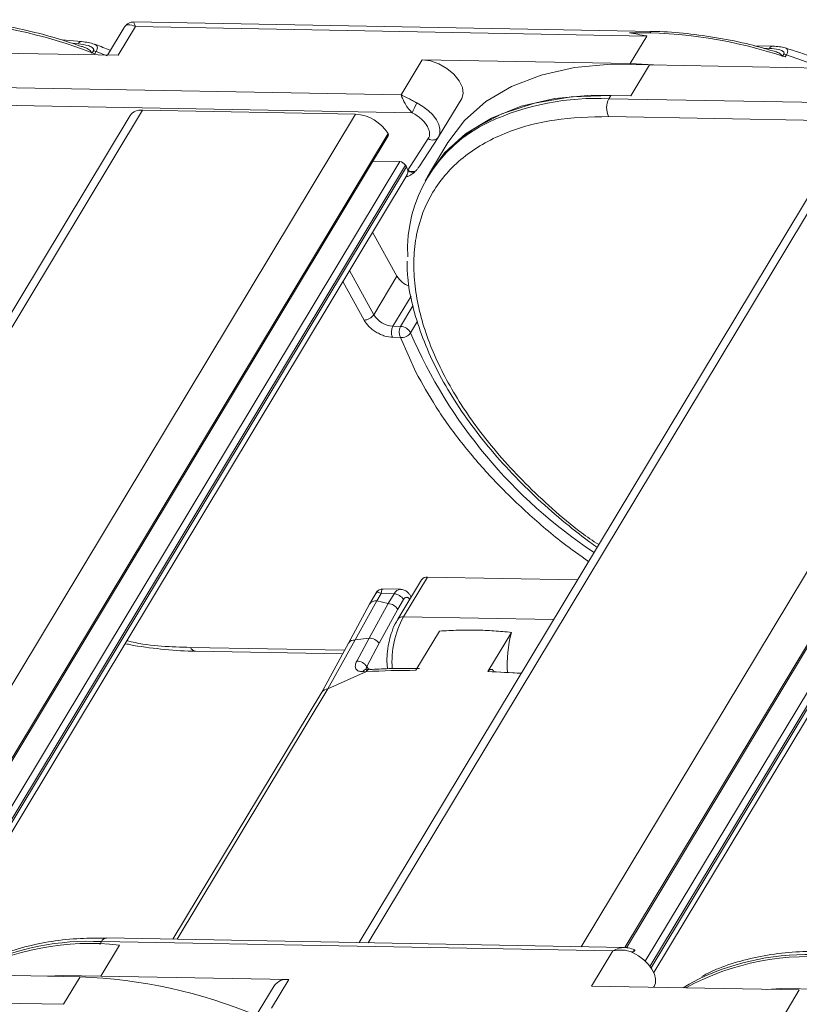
# Model space of a CAD drawing. Header units: millimetres. Extents: x 8853 to 11418, y 45 to 1005.
# Tile 92 of 256: x 9636 to 9679, y 707 to 761. Entities that reach past the tile are written whole.
import ezdxf

# ---------------------------------------------------------------- set-up
doc = ezdxf.new("R2010")
doc.units = ezdxf.units.MM

msp = doc.modelspace()

# ---------------------------------------------------------------- linework, layer by layer
at = {"color": 7, "linetype": 'Continuous', "lineweight": 15}
for p, q in [((9641.877, 760.356), (9640.961, 758.836)), ((9641.545, 758.825), (9642.492, 760.396)), ((9670.931, 760.128), (9642.395, 760.651)), ((9642.492, 760.396), (9670.573, 759.881)), ((9670.573, 759.881), (9669.664, 758.37)), ((9639.537, 759.573), (9638.455, 759.666)), ((9639.011, 759.48), (9639.359, 759.45)), ((9677.49, 759.323), (9676.494, 759.341)), ((9631.231, 759.014), (9641.545, 758.825)), ((9640.183, 759.061), (9640.121, 758.958)), ((9640.336, 759.025), (9640.263, 758.904)), ((9640.935, 758.792), (9640.336, 759.025)), ((9676.989, 759.206), (9677.311, 759.2)), ((9678.101, 758.88), (9678.039, 758.777)), ((9678.251, 758.853), (9678.178, 758.732)), ((9680.433, 758.068), (9678.251, 758.853)), ((9658.248, 758.58), (9657.083, 756.646)), ((9658.248, 758.58), (9669.664, 758.37)), ((9669.664, 758.37), (9671.273, 758.28)), ((9669.71, 756.598), (9670.729, 758.29)), ((9670.729, 758.29), (9681.043, 758.1)), ((9657.083, 756.646), (9629.001, 757.161)), ((9668.499, 756.436), (9668.608, 756.618)), ((9669.71, 756.598), (9668.608, 756.618)), ((9657.7, 755.657), (9628.983, 756.184)), ((9659.137, 754.338), (9660.411, 756.454)), ((9696.581, 755.921), (9668.499, 756.436)), ((9642.2, 755.515), (9615.28, 710.813)), ((9615.777, 710.804), (9642.878, 755.807)), ((9654.586, 755.592), (9627.485, 710.589)), ((9642.878, 755.807), (9654.586, 755.592)), ((9697.198, 754.932), (9668.481, 755.459)), ((9655.275, 710.079), (9682.375, 755.082)), ((9629.882, 710.543), (9656.365, 754.52)), ((9629.966, 710.535), (9656.376, 754.39)), ((9681.697, 754.79), (9654.778, 710.088)), ((9694.083, 754.867), (9666.983, 709.865)), ((9657.446, 752.508), (9658.577, 754.246)), ((9658.096, 752.738), (9659.121, 754.313)), ((9659.658, 754.039), (9658.639, 752.347)), ((9659.121, 754.313), (9659.126, 754.321)), ((9659.126, 754.321), (9659.137, 754.338)), ((9669.38, 709.818), (9695.863, 753.796)), ((9669.464, 709.811), (9695.873, 753.666)), ((9657.007, 752.981), (9630.999, 709.791)), ((9631.256, 709.508), (9657.321, 752.792)), ((9655.543, 753.008), (9657.007, 752.981)), ((9657.321, 752.792), (9657.377, 752.692)), ((9657.377, 752.692), (9631.319, 709.421)), ((9631.463, 709.17), (9657.411, 752.259)), ((9658.641, 752.327), (9658.531, 752.146)), ((9696.505, 752.256), (9670.496, 709.067)), ((9670.754, 708.784), (9696.819, 752.067)), ((9696.874, 751.967), (9670.817, 708.697)), ((9670.961, 708.445), (9696.909, 751.534)), ((9656.857, 746.689), (9655.517, 749.112)), ((9655.583, 744.574), (9654.243, 746.997)), ((9655.048, 744.278), (9653.879, 746.393)), ((9655.583, 744.574), (9656.857, 746.689)), ((9657.628, 745.601), (9656.63, 743.943)), ((9657.728, 745.053), (9657.056, 743.936)), ((9657.601, 743.574), (9657.985, 744.212)), ((9656.63, 743.943), (9657.056, 743.936)), ((9657.044, 743.325), (9656.619, 743.333)), ((9657.894, 741.421), (9657.044, 743.325)), ((9657.219, 727.984), (9658.529, 730.159)), ((9658.529, 730.159), (9666.773, 730.008)), ((9657.053, 729.492), (9655.993, 729.512)), ((9658.21, 730.022), (9656.9, 727.846)), ((9655.774, 729.39), (9655.349, 728.685)), ((9655.748, 728.856), (9655.99, 729.259)), ((9655.99, 729.259), (9656.695, 729.246)), ((9656.695, 729.246), (9656.374, 728.713)), ((9657.636, 729.069), (9657.597, 729.14)), ((9655.349, 728.685), (9654.186, 726.539)), ((9654.568, 726.71), (9655.748, 728.856)), ((9655.327, 726.817), (9656.374, 728.713)), ((9656.374, 728.713), (9655.748, 728.856)), ((9657.219, 728.931), (9656.898, 728.398)), ((9655.875, 726.532), (9656.898, 728.398)), ((9665.463, 727.832), (9657.219, 727.984)), ((9654.568, 726.71), (9655.327, 726.817)), ((9655.327, 726.817), (9654.654, 725.553)), ((9659.2, 727.201), (9657.902, 725.045)), ((9661.851, 724.972), (9663.15, 727.129)), ((9645.51, 726.304), (9653.974, 726.148)), ((9654.186, 726.539), (9652.729, 723.85)), ((9653.065, 724.02), (9654.568, 726.71)), ((9655.204, 725.253), (9655.875, 726.532)), ((9645.788, 726.096), (9653.866, 725.948)), ((9655.204, 725.253), (9655.288, 725.1)), ((9656.297, 725.556), (9656.329, 725.136)), ((9655.181, 724.98), (9653.065, 724.02)), ((9654.986, 724.97), (9655.181, 724.98)), ((9663.685, 724.879), (9662.204, 724.966)), ((9652.729, 723.85), (9644.555, 710.276)), ((9644.786, 710.272), (9653.065, 724.02)), ((9640.53, 709.992), (9640.623, 710.146)), ((9640.623, 710.146), (9668.705, 709.631)), ((9669.346, 709.821), (9640.909, 710.343)), ((9640.596, 708.252), (9641.615, 709.944)), ((9668.705, 709.631), (9667.54, 707.697)), ((9639.458, 708.212), (9628.042, 708.421)), ((9639.458, 708.212), (9638.548, 706.701)), ((9650.911, 708.063), (9640.596, 708.252)), ((9649.964, 706.492), (9650.911, 708.063)), ((9650.113, 707.72), (9648.984, 705.845)), ((9678.956, 707.487), (9667.54, 707.697)), ((9670.946, 707.634), (9670.977, 707.686)), ((9678.956, 707.487), (9678.046, 705.977)), ((9638.548, 706.701), (9610.467, 707.216))]:
    msp.add_line(p, q, dxfattribs=at)
at = {"color": 7, "linetype": 'Continuous', "lineweight": 15, "flags": 128}
for points in [[(9660.411, 756.454), (9660.495, 756.721), (9660.453, 757.06), (9660.278, 757.425), (9659.984, 757.782), (9659.599, 758.101), (9659.154, 758.354), (9658.69, 758.518), (9658.248, 758.58)], [(9670.729, 758.29), (9668.595, 758.329), (9666.602, 758.143), (9664.777, 757.734), (9663.149, 757.109), (9661.739, 756.276), (9660.57, 755.247), (9659.658, 754.039)], [(9658.41, 751.936), (9658.562, 752.215), (9659.462, 753.458), (9660.628, 754.516), (9662.042, 755.374), (9663.684, 756.02), (9665.528, 756.442), (9667.546, 756.636), (9669.71, 756.598)], [(9668.608, 756.618), (9666.424, 756.532), (9664.416, 756.195), (9662.616, 755.612), (9661.056, 754.791), (9659.759, 753.748), (9658.747, 752.498), (9658.641, 752.327)], [(9659.137, 754.338), (9659.209, 754.522), (9659.219, 754.757), (9659.156, 755.013), (9659.023, 755.279), (9658.826, 755.543), (9658.575, 755.793), (9658.28, 756.016), (9657.957, 756.202)], [(9655.361, 725.103), (9655.273, 725.099), (9655.166, 725.095)], [(9655.365, 725.103), (9655.366, 725.103), (9655.411, 725.096)], [(9669.904, 709.609), (9669.915, 709.65), (9669.919, 709.679), (9669.915, 709.693), (9669.903, 709.692), (9669.885, 709.676), (9669.861, 709.647), (9669.831, 709.604), (9669.797, 709.549)], [(9670.977, 707.686), (9671.049, 707.87), (9671.059, 708.104), (9670.996, 708.36), (9670.863, 708.626), (9670.666, 708.89), (9670.415, 709.14), (9670.12, 709.363), (9669.797, 709.549)], [(9637.658, 708.245), (9638.463, 708.291), (9640.596, 708.252)], [(9672.582, 707.604), (9672.904, 707.804), (9673.414, 708.084)], [(9677.156, 707.52), (9677.96, 707.567), (9680.094, 707.528)]]:
    msp.add_lwpolyline(points, dxfattribs=at)
at = {"color": 7, "linetype": 'Continuous', "lineweight": 15}
for centre, radius, start, end in [((9630.135, 732.984), 27.829, 68.6576, 87.1047), ((9670.082, 734.662), 25.395, 71.4087, 91.0234), ((9670.93, 759.802), 0.326, 89.2499, 127.1472), ((9639.548, 759.368), 0.206, 93.8862, 156.5249), ((9677.508, 759.106), 0.217, 94.6515, 154.5629), ((9640.128, 758.488), 0.576, 68.8511, 84.5052), ((9678.085, 758.353), 0.528, 71.6419, 88.2358), ((9660.502, 754.669), 2.971, 148.943, 160.5861), ((9667.815, 742.342), 14.111, 87.2199, 114.7715), ((9669.433, 755.93), 1.062, 151.5519, 206.3409), ((9642.792, 755.073), 0.739, 83.3288, 143.2535), ((9654.442, 753.339), 2.257, 31.5519, 86.3414), ((9665.212, 748.123), 7.772, 115.2062, 182.681), ((9656.265, 754.447), 0.124, 333.0028, 36.2022), ((9658.815, 754.562), 0.395, 233.0484, 320.8984), ((9656.982, 752.583), 0.398, 31.5519, 86.3409), ((9656.821, 752.376), 0.639, 12.0038, 29.644), ((9657, 752.419), 0.455, 4.3526, 11.3032), ((9657.691, 752.868), 0.435, 235.7487, 298.4175), ((9657.674, 752.837), 0.442, 240.0522, 292.0567), ((9657.99, 747.387), 1.331, 211.6308, 249.7783), ((9655.03, 744.942), 0.664, 271.5561, 326.3367), ((9656.715, 745.269), 1.328, 211.5519, 266.3409), ((9657.214, 743.627), 0.664, 151.5519, 206.3409), ((9657.639, 743.619), 0.664, 151.5519, 206.3409), ((9657.116, 743.91), 0.59, 262.9811, 325.2003), ((9657.021, 743.292), 0.644, 25.9013, 86.934), ((9683.013, 754.569), 27.688, 203.3966, 236.3745), ((9658.489, 729.814), 0.348, 83.3288, 143.2535), ((9657.081, 729.068), 0.425, 93.4853, 155.285), ((9656.653, 728.583), 0.664, 31.5519, 86.3409), ((9657.443, 729.061), 0.172, 349.5427, 26.9412), ((9655.697, 728.425), 0.435, 83.3302, 143.238), ((9656.332, 728.05), 0.664, 31.5519, 86.3409), ((9661.798, 725.491), 5.214, 151.4352, 183.9494), ((9657.175, 727.648), 0.338, 82.532, 145.2481), ((9655.298, 726.093), 0.725, 37.3051, 87.6679), ((9669.951, 725.336), 7.034, 165.2357, 183.4898), ((9645.83, 726.442), 0.35, 203.4097, 262.2937), ((9654.513, 726.319), 0.394, 82.0052, 145.7137), ((9654.635, 724.867), 0.686, 34.1334, 88.4484), ((9655.187, 724.872), 0.224, 95.3216, 153.9561), ((9655.38, 724.882), 0.222, 93.8358, 153.7793), ((9658.358, 649.156), 75.891, 90.34455, 92.3993), ((9658.184, 638.292), 86.758, 86.36637, 87.57757), ((9653.057, 723.619), 0.401, 88.8252, 144.9006), ((9639.942, 696.059), 13.986, 83.1286, 118.7016), ((9639.932, 696.122), 14.04, 87.179, 115.3705), ((9640.937, 709.996), 0.348, 94.6393, 154.564), ((9679.439, 695.334), 13.986, 83.1286, 118.7016), ((9679.429, 695.398), 14.04, 87.179, 115.3705), ((9638.38, 680.081), 28.151, 67.5371, 87.804), ((9650.8, 707.222), 0.848, 82.5057, 144.0767)]:
    msp.add_arc(centre, radius, start, end, dxfattribs=at)
for points, knots in [([(9639.533, 759.304), (9639.176, 759.428), (9638.244, 759.75), (9636.731, 760.156), (9635.004, 760.512), (9633.713, 760.715), (9633.023, 760.756), (9632.889, 760.763)], [0, 0, 0, 0, 0.157983, 0.411589, 0.671676, 0.936345, 1, 1, 1, 1]), ([(9642.492, 760.396), (9642.354, 760.451), (9642.141, 760.536), (9641.95, 760.469), (9641.881, 760.357), (9641.85, 760.306)], [0, 0, 0, 0, 0.498405, 0.772925, 1, 1, 1, 1]), ([(9642.393, 760.651), (9642.33, 760.647), (9642.222, 760.64), (9642.042, 760.556), (9641.96, 760.461), (9641.915, 760.409)], [0, 0, 0, 0, 0.389383, 0.666862, 1, 1, 1, 1]), ([(9642.394, 760.645), (9642.394, 760.647), (9642.393, 760.67), (9642.416, 760.589), (9642.466, 760.461), (9642.492, 760.396)], [0, 0, 0, 0, 0.044603, 0.521109, 1, 1, 1, 1]), ([(9670.573, 759.881), (9670.567, 759.882), (9670.247, 759.95), (9669.934, 760.002), (9669.628, 760.054)], [0, 0, 0, 0, 0.020442, 1, 1, 1, 1]), ([(9677.502, 759.065), (9677.083, 759.185), (9676.078, 759.471), (9674.498, 759.794), (9672.778, 760.027), (9671.582, 760.134), (9670.987, 760.122), (9670.934, 760.121)], [0, 0, 0, 0, 0.185001, 0.44374, 0.707038, 0.973666, 1, 1, 1, 1]), ([(9639.359, 759.45), (9639.544, 759.427), (9639.822, 759.392), (9640.09, 759.28), (9640.186, 759.19), (9640.204, 759.128), (9640.198, 759.089), (9640.188, 759.071), (9640.183, 759.061)], [0, 0, 0, 0, 0.4971777, 0.7477116, 0.8734591, 0.9410304, 0.9709822, 1, 1, 1, 1]), ([(9640.228, 759.437), (9640.127, 759.467), (9639.928, 759.526), (9639.664, 759.558), (9639.534, 759.573)], [0, 0, 0, 0, 0.5074594, 1, 1, 1, 1]), ([(9640.095, 758.942), (9640.079, 758.974), (9640.045, 759.039), (9639.916, 759.149), (9639.747, 759.243), (9639.591, 759.292), (9639.535, 759.31)], [0, 0, 0, 0, 0.174054, 0.355034, 0.768357, 1, 1, 1, 1]), ([(9640.225, 759.434), (9640.23, 759.433), (9640.281, 759.426), (9640.338, 759.378), (9640.4, 759.296), (9640.411, 759.179), (9640.36, 759.075), (9640.336, 759.025)], [0, 0, 0, 0, 0.030366, 0.288285, 0.514206, 0.768269, 1, 1, 1, 1]), ([(9641.114, 759.089), (9640.844, 759.203), (9640.548, 759.328), (9640.251, 759.427), (9640.226, 759.435)], [0, 0, 0, 0, 0.912959, 1, 1, 1, 1]), ([(9678.177, 759.231), (9678.079, 759.254), (9677.886, 759.3), (9677.621, 759.316), (9677.49, 759.323)], [0, 0, 0, 0, 0.507754, 1, 1, 1, 1]), ([(9680.612, 758.365), (9680.341, 758.474), (9679.531, 758.801), (9678.719, 759.058), (9678.178, 759.23)], [0, 0, 0, 0, 0.333589, 1, 1, 1, 1]), ([(9678.178, 759.23), (9678.179, 759.23), (9678.222, 759.227), (9678.269, 759.187), (9678.323, 759.115), (9678.328, 759.006), (9678.276, 758.902), (9678.251, 758.853)], [0, 0, 0, 0, 0.007674, 0.271629, 0.502837, 0.762845, 1, 1, 1, 1]), ([(9677.311, 759.2), (9677.49, 759.19), (9677.759, 759.174), (9678.015, 759.083), (9678.106, 759.003), (9678.122, 758.946), (9678.116, 758.908), (9678.106, 758.889), (9678.101, 758.88)], [0, 0, 0, 0, 0.4971777, 0.7477116, 0.8734591, 0.9410304, 0.9709822, 1, 1, 1, 1]), ([(9678.014, 758.759), (9677.998, 758.789), (9677.967, 758.849), (9677.844, 758.946), (9677.69, 759.023), (9677.549, 759.058), (9677.504, 759.07)], [0, 0, 0, 0, 0.180569, 0.368322, 0.797114, 1, 1, 1, 1]), ([(9657.083, 756.646), (9657.212, 756.589), (9657.405, 756.505), (9657.707, 756.332), (9657.873, 756.245), (9657.957, 756.202)], [0, 0, 0, 0, 0.499561, 0.749316, 1, 1, 1, 1]), ([(9657.7, 755.657), (9657.627, 755.731), (9657.473, 755.889), (9657.307, 756.157), (9657.167, 756.427), (9657.114, 756.565), (9657.083, 756.646)], [0, 0, 0, 0, 0.234585, 0.49913, 0.707189, 1, 1, 1, 1]), ([(9657.7, 755.657), (9657.788, 755.609), (9657.964, 755.513), (9658.198, 755.327), (9658.398, 755.123), (9658.488, 754.98), (9658.533, 754.908)], [0, 0, 0, 0, 0.250098, 0.500005, 0.750098, 1, 1, 1, 1]), ([(9668.481, 755.459), (9667.467, 755.43), (9665.377, 755.37), (9663.131, 754.729), (9661.529, 753.952), (9660.09, 752.962), (9658.704, 751.382), (9657.956, 749.417), (9657.755, 747.682), (9657.814, 745.903), (9658.33, 743.617), (9659.58, 740.834), (9661.415, 738.042), (9663.439, 735.723), (9665.377, 733.92), (9666.705, 732.767), (9667.616, 732.162), (9667.941, 731.946)], [0, 0, 0, 0, 0.08294, 0.170849, 0.216684, 0.262529, 0.356036, 0.449542, 0.495377, 0.541223, 0.629131, 0.712071, 0.795012, 0.88292, 0.928756, 0.974601, 1, 1, 1, 1]), ([(9658.577, 754.246), (9658.6, 754.291), (9658.647, 754.381), (9658.656, 754.545), (9658.624, 754.722), (9658.563, 754.846), (9658.533, 754.908)], [0, 0, 0, 0, 0.249887, 0.499995, 0.749887, 1, 1, 1, 1]), ([(9658.101, 752.745), (9658.1, 752.744), (9658.084, 752.719), (9658.053, 752.672), (9658.005, 752.608), (9657.954, 752.545), (9657.917, 752.505), (9657.898, 752.485)], [0, 0, 0, 0, 0.020625, 0.264337, 0.508488, 0.754005, 1, 1, 1, 1]), ([(9657.387, 752.145), (9657.437, 752.163), (9657.536, 752.198), (9657.66, 752.276), (9657.762, 752.355), (9657.814, 752.403), (9657.84, 752.427)], [0, 0, 0, 0, 0.303534, 0.615271, 0.807225, 1, 1, 1, 1]), ([(9657.454, 752.454), (9657.456, 752.389), (9657.459, 752.315), (9657.412, 752.269), (9657.406, 752.262)], [0, 0, 0, 0, 0.869542, 1, 1, 1, 1]), ([(9657.898, 752.485), (9657.894, 752.481), (9657.884, 752.471), (9657.87, 752.456), (9657.855, 752.442), (9657.845, 752.432), (9657.84, 752.427)], [0, 0, 0, 0, 0.2499131, 0.4998257, 0.7498972, 1, 1, 1, 1]), ([(9657.387, 752.145), (9657.371, 752.141), (9657.354, 752.136), (9657.337, 752.132), (9657.335, 752.132)], [0, 0, 0, 0, 0.901767, 1, 1, 1, 1]), ([(9657.411, 747.513), (9657.416, 747.221), (9657.429, 746.429), (9657.693, 745.078), (9658.172, 743.489), (9658.863, 741.881), (9659.739, 740.275), (9660.791, 738.69), (9661.998, 737.146), (9663.329, 735.672), (9664.763, 734.275), (9666.15, 733.086), (9667.188, 732.266), (9667.72, 731.889), (9667.851, 731.796)], [0, 0, 0, 0, 0.057564, 0.155511, 0.253258, 0.350689, 0.447673, 0.544046, 0.639513, 0.73342, 0.824163, 0.914198, 0.978846, 1, 1, 1, 1]), ([(9656.619, 743.333), (9656.479, 743.348), (9656.263, 743.37), (9655.952, 743.49), (9655.718, 743.613), (9655.5, 743.763), (9655.249, 743.981), (9655.127, 744.161), (9655.048, 744.278)], [0, 0, 0, 0, 0.239443, 0.369607, 0.5, 0.630164, 0.760557, 1, 1, 1, 1]), ([(9667.379, 731.013), (9666.902, 731.354), (9665.681, 732.228), (9663.886, 733.779), (9662.016, 735.622), (9660.372, 737.541), (9658.965, 739.485), (9658.247, 740.782), (9657.894, 741.421)], [0, 0, 0, 0, 0.1141816, 0.2923538, 0.4705548, 0.6487269, 0.8269279, 1, 1, 1, 1]), ([(9656.098, 729.51), (9656.061, 729.508), (9655.985, 729.503), (9655.879, 729.46), (9655.785, 729.393), (9655.741, 729.331), (9655.72, 729.301)], [0, 0, 0, 0, 0.245667, 0.5, 0.754333, 1, 1, 1, 1]), ([(9656.104, 729.508), (9656.102, 729.508), (9656.061, 729.523), (9656.01, 729.462), (9655.996, 729.325), (9655.99, 729.259)], [0, 0, 0, 0, 0.025383, 0.525263, 1, 1, 1, 1]), ([(9655.706, 729.243), (9655.709, 729.264), (9655.718, 729.328), (9655.805, 729.353), (9655.929, 729.289), (9655.99, 729.259)], [0, 0, 0, 0, 0.199705, 0.610176, 1, 1, 1, 1]), ([(9657.592, 729.136), (9657.568, 729.18), (9657.508, 729.287), (9657.357, 729.41), (9657.191, 729.49), (9657.087, 729.483), (9657.056, 729.481)], [0, 0, 0, 0, 0.219294, 0.539144, 0.864128, 1, 1, 1, 1]), ([(9657.571, 728.924), (9657.547, 728.959), (9657.511, 729.012), (9657.448, 729.047), (9657.397, 729.057), (9657.346, 729.049), (9657.283, 729.017), (9657.244, 728.964), (9657.219, 728.931)], [0, 0, 0, 0, 0.239443, 0.369379, 0.5, 0.629936, 0.760557, 1, 1, 1, 1]), ([(9656.908, 727.835), (9656.88, 727.795), (9656.744, 727.608), (9656.591, 727.216), (9656.423, 726.671), (9656.324, 726.119), (9656.306, 725.733), (9656.297, 725.556)], [0, 0, 0, 0, 0.0691083, 0.323512, 0.5375915, 0.7887765, 1, 1, 1, 1]), ([(9663.15, 727.129), (9662.829, 727.159), (9662.187, 727.22), (9661.205, 727.258), (9660.21, 727.256), (9659.537, 727.22), (9659.2, 727.201)], [0, 0, 0, 0, 0.249082, 0.498513, 0.749068, 1, 1, 1, 1]), ([(9641.908, 726.514), (9641.996, 726.495), (9642.672, 726.35), (9643.905, 726.209), (9645.113, 726.091), (9645.719, 726.102), (9645.784, 726.103)], [0, 0, 0, 0, 0.065845, 0.503311, 0.946214, 1, 1, 1, 1]), ([(9642.003, 726.672), (9642.091, 726.651), (9643.319, 726.354), (9644.455, 726.328), (9645.51, 726.304)], [0, 0, 0, 0, 0.071402, 1, 1, 1, 1]), ([(9654.654, 725.553), (9654.634, 725.513), (9654.593, 725.432), (9654.567, 725.316), (9654.57, 725.211), (9654.612, 725.092), (9654.734, 724.984), (9654.901, 724.975), (9654.986, 724.97)], [0, 0, 0, 0, 0.124797, 0.249551, 0.374097, 0.49889, 0.748352, 1, 1, 1, 1]), ([(9655.181, 725.032), (9655.171, 725.062), (9655.157, 725.107), (9655.174, 725.187), (9655.194, 725.231), (9655.204, 725.253)], [0, 0, 0, 0, 0.491773, 0.744285, 1, 1, 1, 1]), ([(9658.088, 725.148), (9657.522, 725.153), (9656.598, 725.161), (9655.711, 725.107), (9655.367, 725.086)], [0, 0, 0, 0, 0.612306, 1, 1, 1, 1]), ([(9661.851, 724.972), (9661.874, 725.003), (9661.918, 725.064), (9662.002, 725.101), (9662.087, 725.091), (9662.157, 725.041), (9662.191, 724.987), (9662.204, 724.966)], [0, 0, 0, 0, 0.214589, 0.429177, 0.643802, 0.858507, 1, 1, 1, 1]), ([(9640.912, 710.336), (9640.427, 710.337), (9639.386, 710.341), (9637.882, 710.176), (9636.398, 709.87), (9635.123, 709.471), (9634.407, 709.112), (9634.102, 708.959)], [0, 0, 0, 0, 0.18775, 0.402863, 0.619581, 0.838126, 1, 1, 1, 1]), ([(9668.705, 709.631), (9668.82, 709.692), (9669.018, 709.798), (9669.233, 709.814), (9669.322, 709.821)], [0, 0, 0, 0, 0.584562, 1, 1, 1, 1]), ([(9668.705, 709.631), (9668.884, 709.659), (9669.154, 709.7), (9669.532, 709.655), (9669.708, 709.585), (9669.797, 709.549)], [0, 0, 0, 0, 0.499561, 0.749316, 1, 1, 1, 1]), ([(9669.91, 709.694), (9669.795, 709.738), (9669.609, 709.808), (9669.419, 709.818), (9669.346, 709.821)], [0, 0, 0, 0, 0.619873, 1, 1, 1, 1]), ([(9680.41, 709.611), (9679.925, 709.613), (9678.884, 709.616), (9677.379, 709.452), (9675.895, 709.146), (9674.621, 708.747), (9673.905, 708.387), (9673.6, 708.234)], [0, 0, 0, 0, 0.18775, 0.402863, 0.619581, 0.838126, 1, 1, 1, 1])]:
    msp.add_open_spline(points, degree=3, knots=knots, dxfattribs=at)

doc.saveas('drawing.dxf')
